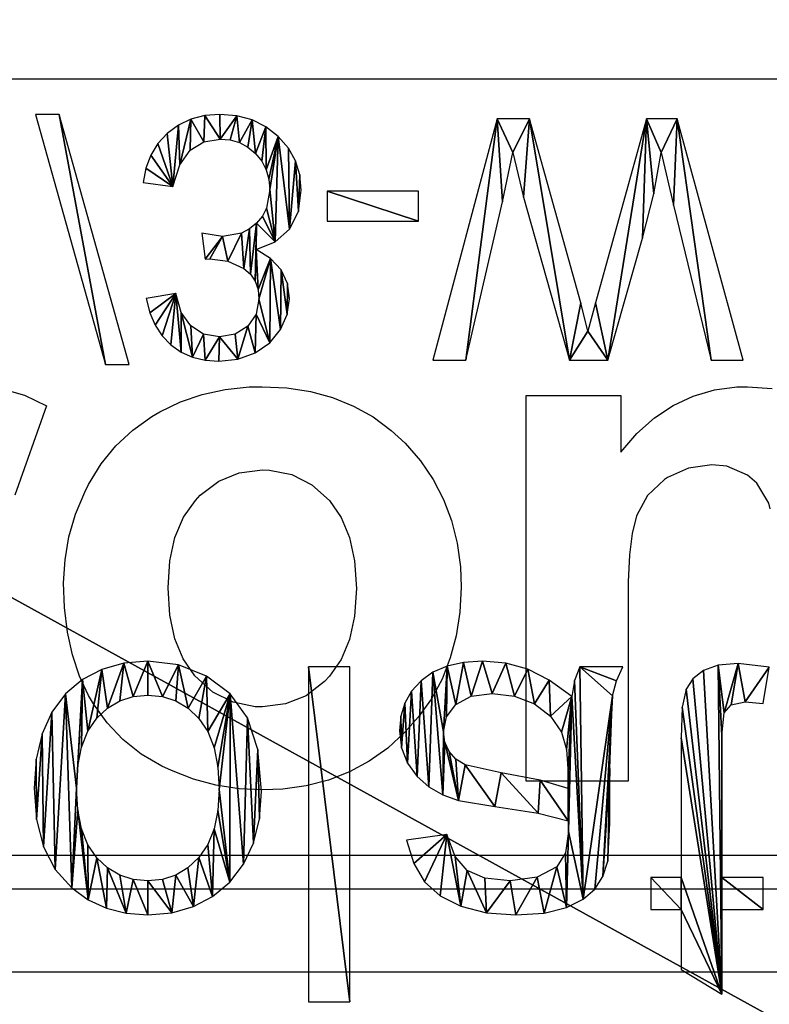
# Model space of a CAD drawing. Header units: millimetres. Extents: x 72 to 150.5, y 81.2 to 131.3.
# Tile 248 of 256: x 120.9 to 126.2, y 110.1 to 117. Entities that reach past the tile are written whole.
import ezdxf

# ---------------------------------------------------------------- set-up
doc = ezdxf.new("R2010")
doc.units = ezdxf.units.MM

# ---------------------------------------------------------------- blocks, each defined once
blk = doc.blocks.new('RS-232 Isolator')
for p, q in [((16.7018, 0.0419, 0.012), (16.7018, 2.4016, 0.012)), ((16.7018, 2.4016, 0.012), (16.9915, 2.4016, 0.012)), ((16.9915, 2.4016, 0.012), (16.9915, 0.0419, 0.012)), ((19.3272, 2.1746, 0.012), (19.6153, 2.3485, 0.012)), ((19.6153, 2.3485, 0.012), (19.6153, 1.7513, 0.012)), ((19.3272, 1.7513, 0.012), (19.3272, 2.1746, 0.012)), ((15.1473, 1.6831, 0.012), (15.2757, 1.7425, 0.012)), ((15.2757, 1.7425, 0.012), (15.4161, 1.7781, 0.012)), ((15.4161, 1.7781, 0.012), (15.5686, 1.7899, 0.012)), ((15.5686, 1.7899, 0.012), (15.7368, 1.7755, 0.012)), ((15.7368, 1.7755, 0.012), (15.8889, 1.7322, 0.012)), ((17.7755, 1.7296, 0.012), (17.9561, 1.7748, 0.012)), ((17.9561, 1.7748, 0.012), (18.1634, 1.7899, 0.012)), ((18.1634, 1.7899, 0.012), (18.3618, 1.7771, 0.012)), ((18.3618, 1.7771, 0.012), (18.5191, 1.7384, 0.012)), ((18.5191, 1.7384, 0.012), (18.6378, 1.6803, 0.012)), ((19.1147, 1.526, 0.012), (19.1147, 1.7513, 0.012)), ((19.1147, 1.7513, 0.012), (19.3272, 1.7513, 0.012)), ((19.6153, 1.7513, 0.012), (19.9066, 1.7513, 0.012)), ((19.9066, 1.7513, 0.012), (19.9066, 1.526, 0.012)), ((15.031, 1.6, 0.012), (15.1473, 1.6831, 0.012)), ((15.8889, 1.7322, 0.012), (16.0249, 1.66, 0.012)), ((17.6278, 1.6563, 0.012), (17.7755, 1.7296, 0.012)), ((18.6378, 1.6803, 0.012), (18.7203, 1.6089, 0.012)), ((14.9155, 1.4703, 0.012), (15.031, 1.6, 0.012)), ((16.0249, 1.66, 0.012), (16.1449, 1.559, 0.012)), ((17.5195, 1.5573, 0.012), (17.6278, 1.6563, 0.012)), ((18.7203, 1.6089, 0.012), (18.7751, 1.5205, 0.012)), ((15.4646, 1.5399, 0.012), (15.3698, 1.5095, 0.012)), ((15.5686, 1.5501, 0.012), (15.4646, 1.5399, 0.012)), ((15.6713, 1.5399, 0.012), (15.5686, 1.5501, 0.012)), ((15.7652, 1.5093, 0.012), (15.6713, 1.5399, 0.012)), ((16.1449, 1.559, 0.012), (16.2428, 1.4324, 0.012)), ((17.4435, 1.428, 0.012), (17.5195, 1.5573, 0.012)), ((17.9439, 1.5322, 0.012), (17.8197, 1.4785, 0.012)), ((18.1215, 1.5501, 0.012), (17.9439, 1.5322, 0.012)), ((18.3135, 1.5256, 0.012), (18.1215, 1.5501, 0.012)), ((14.833, 1.3099, 0.012), (14.9155, 1.4703, 0.012)), ((15.2843, 1.4587, 0.012), (15.208, 1.3875, 0.012)), ((15.3698, 1.5095, 0.012), (15.2843, 1.4587, 0.012)), ((15.8504, 1.4582, 0.012), (15.7652, 1.5093, 0.012)), ((15.9268, 1.3867, 0.012), (15.8504, 1.4582, 0.012)), ((17.8197, 1.4785, 0.012), (17.735, 1.3793, 0.012)), ((18.4515, 1.4519, 0.012), (18.3135, 1.5256, 0.012)), ((18.7751, 1.5205, 0.012), (18.8105, 1.4117, 0.012)), ((19.3272, 1.526, 0.012), (19.1147, 1.526, 0.012)), ((19.3272, 0.5425, 0.012), (19.3272, 1.526, 0.012)), ((19.9066, 1.526, 0.012), (19.6153, 1.526, 0.012)), ((19.6153, 1.526, 0.012), (19.6153, 0.5264, 0.012)), ((15.208, 1.3875, 0.012), (15.1454, 1.2959, 0.012)), ((16.2428, 1.4324, 0.012), (16.3127, 1.2839, 0.012)), ((17.3924, 1.2636, 0.012), (17.4435, 1.428, 0.012)), ((18.5131, 1.3533, 0.012), (18.4515, 1.4519, 0.012)), ((18.8105, 1.4117, 0.012), (18.8249, 1.1445, 0.012)), ((15.9898, 1.2954, 0.012), (15.9268, 1.3867, 0.012)), ((17.735, 1.3793, 0.012), (17.6757, 1.2249, 0.012)), ((18.5336, 1.2024, 0.012), (18.5131, 1.3533, 0.012)), ((14.7835, 1.1186, 0.012), (14.833, 1.3099, 0.012)), ((15.1454, 1.2959, 0.012), (15.1006, 1.1835, 0.012)), ((16.0348, 1.1849, 0.012), (15.9898, 1.2954, 0.012)), ((16.3127, 1.2839, 0.012), (16.3546, 1.1133, 0.012)), ((17.6757, 1.2249, 0.012), (17.3924, 1.2636, 0.012)), ((15.1006, 1.1835, 0.012), (15.0737, 1.0504, 0.012)), ((16.0618, 1.0552, 0.012), (16.0348, 1.1849, 0.012)), ((18.532, 1.1268, 0.012), (18.5336, 1.2024, 0.012)), ((14.767, 0.8966, 0.012), (14.7835, 1.1186, 0.012)), ((16.3546, 1.1133, 0.012), (16.3686, 0.9207, 0.012)), ((18.3199, 1.0728, 0.012), (18.532, 1.1268, 0.012)), ((18.8249, 1.1445, 0.012), (18.8249, 0.7581, 0.012)), ((15.0737, 1.0504, 0.012), (15.0648, 0.8966, 0.012)), ((16.0708, 0.9062, 0.012), (16.0618, 1.0552, 0.012)), ((18.0153, 1.027, 0.012), (18.3199, 1.0728, 0.012)), ((17.6477, 0.9437, 0.012), (17.7577, 0.9835, 0.012)), ((17.7577, 0.9835, 0.012), (18.0153, 1.027, 0.012)), ((16.0619, 0.7488, 0.012), (16.0708, 0.9062, 0.012)), ((16.3686, 0.9207, 0.012), (16.3439, 0.626, 0.012)), ((17.5493, 0.8885, 0.012), (17.6477, 0.9437, 0.012)), ((14.7808, 0.6928, 0.012), (14.767, 0.8966, 0.012)), ((15.0648, 0.8966, 0.012), (15.0737, 0.7427, 0.012)), ((17.4656, 0.8155, 0.012), (17.5493, 0.8885, 0.012)), ((18.3348, 0.8402, 0.012), (18.0588, 0.7903, 0.012)), ((18.532, 0.8998, 0.012), (18.3348, 0.8402, 0.012)), ((18.532, 0.7936, 0.012), (18.532, 0.8998, 0.012)), ((17.3996, 0.7219, 0.012), (17.4656, 0.8155, 0.012)), ((18.0588, 0.7903, 0.012), (17.806, 0.7324, 0.012)), ((18.5203, 0.6254, 0.012), (18.532, 0.7936, 0.012)), ((15.0737, 0.7427, 0.012), (15.1006, 0.6095, 0.012)), ((16.035, 0.6129, 0.012), (16.0619, 0.7488, 0.012)), ((17.3567, 0.6127, 0.012), (17.3996, 0.7219, 0.012)), ((17.806, 0.7324, 0.012), (17.7404, 0.6928, 0.012)), ((18.8249, 0.7581, 0.012), (18.8435, 0.2471, 0.012)), ((14.8223, 0.5143, 0.012), (14.7808, 0.6928, 0.012)), ((16.3439, 0.626, 0.012), (16.2696, 0.4016, 0.012)), ((17.6918, 0.6382, 0.012), (17.6616, 0.5728, 0.012)), ((17.7404, 0.6928, 0.012), (17.6918, 0.6382, 0.012)), ((18.4853, 0.5038, 0.012), (18.5203, 0.6254, 0.012)), ((15.1006, 0.6095, 0.012), (15.1454, 0.4968, 0.012)), ((15.9902, 0.4985, 0.012), (16.035, 0.6129, 0.012)), ((17.3425, 0.4926, 0.012), (17.3567, 0.6127, 0.012)), ((17.6616, 0.5728, 0.012), (17.6515, 0.5006, 0.012)), ((14.8915, 0.3612, 0.012), (14.8223, 0.5143, 0.012)), ((15.1454, 0.4968, 0.012), (15.208, 0.4048, 0.012)), ((15.9276, 0.4056, 0.012), (15.9902, 0.4985, 0.012)), ((17.3519, 0.3903, 0.012), (17.3425, 0.4926, 0.012)), ((17.6515, 0.5006, 0.012), (17.6734, 0.3944, 0.012)), ((18.4068, 0.3901, 0.012), (18.4853, 0.5038, 0.012)), ((19.336, 0.3266, 0.012), (19.3272, 0.5425, 0.012)), ((19.6153, 0.5264, 0.012), (19.6306, 0.367, 0.012)), ((14.9883, 0.2334, 0.012), (14.8915, 0.3612, 0.012)), ((15.208, 0.4048, 0.012), (15.2843, 0.3334, 0.012)), ((15.8514, 0.3338, 0.012), (15.9276, 0.4056, 0.012)), ((16.2696, 0.4016, 0.012), (16.1481, 0.2336, 0.012)), ((17.3803, 0.2976, 0.012), (17.3519, 0.3903, 0.012)), ((17.6734, 0.3944, 0.012), (17.7392, 0.3074, 0.012)), ((18.2938, 0.3034, 0.012), (18.4068, 0.3901, 0.012)), ((19.6306, 0.367, 0.012), (19.6805, 0.3107, 0.012)), ((15.2843, 0.3334, 0.012), (15.3698, 0.2823, 0.012)), ((15.3698, 0.2823, 0.012), (15.4646, 0.2517, 0.012)), ((15.6719, 0.2517, 0.012), (15.7662, 0.2825, 0.012)), ((15.7662, 0.2825, 0.012), (15.8514, 0.3338, 0.012)), ((17.4276, 0.2144, 0.012), (17.3803, 0.2976, 0.012)), ((17.7392, 0.3074, 0.012), (17.8473, 0.2495, 0.012)), ((18.1541, 0.2485, 0.012), (18.2938, 0.3034, 0.012)), ((19.3626, 0.2004, 0.012), (19.336, 0.3266, 0.012)), ((19.6805, 0.3107, 0.012), (19.7795, 0.2897, 0.012)), ((19.7795, 0.2897, 0.012), (19.9066, 0.301, 0.012)), ((19.9066, 0.301, 0.012), (19.9485, 0.0451, 0.012)), ((15.1076, 0.1327, 0.012), (14.9883, 0.2334, 0.012)), ((15.4646, 0.2517, 0.012), (15.5686, 0.2414, 0.012)), ((15.5686, 0.2414, 0.012), (15.6719, 0.2517, 0.012)), ((16.1481, 0.2336, 0.012), (15.9815, 0.1078, 0.012)), ((17.4938, 0.1408, 0.012), (17.4276, 0.2144, 0.012)), ((17.8473, 0.2495, 0.012), (17.996, 0.2302, 0.012)), ((17.996, 0.2302, 0.012), (18.1541, 0.2485, 0.012)), ((18.5561, 0.2527, 0.012), (18.3982, 0.136, 0.012)), ((18.5771, 0.1396, 0.012), (18.5561, 0.2527, 0.012)), ((18.8435, 0.2471, 0.012), (18.871, 0.1423, 0.012)), ((17.5776, 0.0806, 0.012), (17.4938, 0.1408, 0.012)), ((18.6141, 0.0419, 0.012), (18.5771, 0.1396, 0.012)), ((18.871, 0.1423, 0.012), (18.9167, 0.0419, 0.012)), ((19.4109, 0.127, 0.012), (19.3626, 0.2004, 0.012)), ((15.2441, 0.0608, 0.012), (15.1076, 0.1327, 0.012)), ((15.9815, 0.1078, 0.012), (15.7837, 0.0294, 0.012)), ((17.6777, 0.0376, 0.012), (17.5776, 0.0806, 0.012)), ((18.3982, 0.136, 0.012), (18.2463, 0.0596, 0.012)), ((19.4849, 0.0692, 0.012), (19.4109, 0.127, 0.012)), ((15.3977, 0.0176, 0.012), (15.2441, 0.0608, 0.012)), ((15.5686, 0.0032, 0.012), (15.3977, 0.0176, 0.012)), ((15.7837, 0.0294, 0.012), (15.5686, 0.0032, 0.012)), ((16.9915, 0.0419, 0.012), (16.7018, 0.0419, 0.012)), ((17.7941, 0.0118, 0.012), (17.6777, 0.0376, 0.012)), ((17.9268, 0.0032, 0.012), (17.7941, 0.0118, 0.012)), ((18.092, 0.0173, 0.012), (17.9268, 0.0032, 0.012)), ((18.2463, 0.0596, 0.012), (18.092, 0.0173, 0.012)), ((18.9167, 0.0419, 0.012), (18.6141, 0.0419, 0.012)), ((19.5895, 0.0318, 0.012), (19.4849, 0.0692, 0.012)), ((19.7296, 0.0193, 0.012), (19.5895, 0.0318, 0.012)), ((19.9485, 0.0451, 0.012), (19.7296, 0.0193, 0.012))]:
    blk.add_line(p, q)
mesh = blk.add_polyface()
corners = [(16.9915, 2.4016, 0.012), (16.7018, 0.0419, 0.012), (16.7018, 2.4016, 0.012), (16.9915, 0.0419, 0.012)]
mesh.append_faces([[corners[k] for k in face] for face in [(0, 1, 2), (1, 0, 3)]], dxfattribs={"vtx0": -1})
mesh = blk.add_polyface()
corners = [(19.9066, 1.7513, 0.012), (19.6153, 1.526, 0.012), (19.6153, 1.7513, 0.012), (19.9066, 1.526, 0.012), (19.6153, 2.3485, 0.012), (19.3272, 1.7513, 0.012), (19.3272, 2.1746, 0.012), (19.3272, 1.526, 0.012), (19.3272, 0.5425, 0.012), (19.336, 0.3266, 0.012), (19.3626, 0.2004, 0.012), (19.4109, 0.127, 0.012), (19.4849, 0.0692, 0.012), (19.5895, 0.0318, 0.012), (19.6153, 0.5264, 0.012), (19.6306, 0.367, 0.012), (19.7296, 0.0193, 0.012), (19.6805, 0.3107, 0.012), (19.7795, 0.2897, 0.012), (19.9485, 0.0451, 0.012), (19.9066, 0.301, 0.012), (19.1147, 1.526, 0.012), (19.1147, 1.7513, 0.012)]
mesh.append_faces([[corners[k] for k in face] for face in [(1, 0, 3), (4, 5, 6), (19, 18, 20), (5, 21, 22)]], dxfattribs={"vtx0": -1})
mesh.append_faces([[corners[k] for k in face] for face in [(0, 1, 2), (7, 4, 8), (8, 4, 9), (9, 4, 10), (10, 4, 11), (11, 4, 12), (12, 4, 13), (13, 15, 16), (14, 2, 1), (16, 18, 19), (21, 5, 7)]], dxfattribs={"vtx0": -1, "vtx1": -1})
mesh.append_faces([[corners[k] for k in face] for face in [(5, 4, 7), (13, 4, 14)]], dxfattribs={"vtx0": -1, "vtx1": -1, "vtx2": -1})
mesh.append_faces([[corners[k] for k in face] for face in [(13, 14, 15), (14, 4, 2), (16, 15, 17), (16, 17, 18)]], dxfattribs={"vtx0": -1, "vtx2": -1})
mesh = blk.add_polyface()
corners = [(15.031, 1.6, 0.012), (15.0737, 1.0504, 0.012), (15.0648, 0.8966, 0.012), (15.1473, 1.6831, 0.012), (15.1006, 1.1835, 0.012), (15.1454, 1.2959, 0.012), (15.208, 1.3875, 0.012), (15.2757, 1.7425, 0.012), (15.2843, 1.4587, 0.012), (15.4161, 1.7781, 0.012), (15.3698, 1.5095, 0.012), (15.4646, 1.5399, 0.012), (15.5686, 1.7899, 0.012), (15.5686, 1.5501, 0.012), (15.7368, 1.7755, 0.012), (15.6713, 1.5399, 0.012), (15.7652, 1.5093, 0.012), (15.8889, 1.7322, 0.012), (15.8504, 1.4582, 0.012), (15.9268, 1.3867, 0.012), (16.0249, 1.66, 0.012), (15.9898, 1.2954, 0.012), (16.0348, 1.1849, 0.012), (16.1449, 1.559, 0.012), (16.0618, 1.0552, 0.012), (16.0708, 0.9062, 0.012), (14.7835, 1.1186, 0.012), (14.7808, 0.6928, 0.012), (14.767, 0.8966, 0.012), (14.8223, 0.5143, 0.012), (14.833, 1.3099, 0.012), (14.8915, 0.3612, 0.012), (14.9155, 1.4703, 0.012), (14.9883, 0.2334, 0.012), (15.1076, 0.1327, 0.012), (15.0737, 0.7427, 0.012), (15.1006, 0.6095, 0.012), (15.1454, 0.4968, 0.012), (15.2441, 0.0608, 0.012), (15.208, 0.4048, 0.012), (15.2843, 0.3334, 0.012), (15.3977, 0.0176, 0.012), (15.3698, 0.2823, 0.012), (15.4646, 0.2517, 0.012), (15.5686, 0.0032, 0.012), (15.5686, 0.2414, 0.012), (15.6719, 0.2517, 0.012), (15.7837, 0.0294, 0.012), (15.7662, 0.2825, 0.012), (15.8514, 0.3338, 0.012), (15.9815, 0.1078, 0.012), (15.9276, 0.4056, 0.012), (15.9902, 0.4985, 0.012), (16.1481, 0.2336, 0.012), (16.035, 0.6129, 0.012), (16.0619, 0.7488, 0.012), (16.2428, 1.4324, 0.012), (16.2696, 0.4016, 0.012), (16.3127, 1.2839, 0.012), (16.3439, 0.626, 0.012), (16.3546, 1.1133, 0.012), (16.3686, 0.9207, 0.012)]
mesh.append_faces([[corners[k] for k in face] for face in [(26, 27, 28), (59, 60, 61)]], dxfattribs={"vtx0": -1})
mesh.append_faces([[corners[k] for k in face] for face in [(1, 3, 4), (4, 3, 5), (5, 3, 6), (6, 7, 8), (8, 9, 10), (10, 9, 11), (11, 12, 13), (13, 14, 15), (15, 14, 16), (16, 17, 18), (18, 17, 19), (19, 20, 21), (21, 20, 22), (22, 23, 24), (24, 23, 25), (27, 26, 29), (29, 30, 31), (31, 32, 33), (33, 2, 34), (34, 37, 38), (38, 40, 41), (41, 43, 44), (44, 46, 47), (47, 49, 50), (50, 52, 53), (53, 56, 57), (57, 58, 59)]], dxfattribs={"vtx0": -1, "vtx1": -1})
mesh.append_faces([[corners[k] for k in face] for face in [(33, 0, 2), (53, 25, 23)]], dxfattribs={"vtx0": -1, "vtx1": -1, "vtx2": -1})
mesh.append_faces([[corners[k] for k in face] for face in [(0, 1, 2), (1, 0, 3), (6, 3, 7), (8, 7, 9), (11, 9, 12), (13, 12, 14), (16, 14, 17), (19, 17, 20), (22, 20, 23), (29, 26, 30), (31, 30, 32), (33, 32, 0), (34, 2, 35), (34, 35, 36), (34, 36, 37), (38, 37, 39), (38, 39, 40), (41, 40, 42), (41, 42, 43), (44, 43, 45), (44, 45, 46), (47, 46, 48), (47, 48, 49), (50, 49, 51), (50, 51, 52), (53, 52, 54), (53, 54, 55), (53, 55, 25), (53, 23, 56), (57, 56, 58), (59, 58, 60)]], dxfattribs={"vtx0": -1, "vtx2": -1})
mesh = blk.add_polyface()
corners = [(17.6477, 0.9437, 0.012), (17.6616, 0.5728, 0.012), (17.6515, 0.5006, 0.012), (17.7577, 0.9835, 0.012), (17.6918, 0.6382, 0.012), (17.7404, 0.6928, 0.012), (17.806, 0.7324, 0.012), (18.0153, 1.027, 0.012), (18.0588, 0.7903, 0.012), (18.3199, 1.0728, 0.012), (18.3348, 0.8402, 0.012), (18.532, 1.1268, 0.012), (18.532, 0.8998, 0.012), (18.5336, 1.2024, 0.012), (18.532, 0.7936, 0.012), (17.4435, 1.428, 0.012), (17.6757, 1.2249, 0.012), (17.3924, 1.2636, 0.012), (17.5195, 1.5573, 0.012), (17.6278, 1.6563, 0.012), (17.7755, 1.7296, 0.012), (17.735, 1.3793, 0.012), (17.8197, 1.4785, 0.012), (17.9561, 1.7748, 0.012), (17.9439, 1.5322, 0.012), (18.1215, 1.5501, 0.012), (18.1634, 1.7899, 0.012), (18.3135, 1.5256, 0.012), (18.3618, 1.7771, 0.012), (18.4515, 1.4519, 0.012), (18.5191, 1.7384, 0.012), (18.5131, 1.3533, 0.012), (18.6378, 1.6803, 0.012), (18.5561, 0.2527, 0.012), (18.5771, 0.1396, 0.012), (18.6141, 0.0419, 0.012), (18.8435, 0.2471, 0.012), (18.871, 0.1423, 0.012), (18.9167, 0.0419, 0.012), (18.7203, 1.6089, 0.012), (18.7751, 1.5205, 0.012), (18.8249, 0.7581, 0.012), (18.8105, 1.4117, 0.012), (18.8249, 1.1445, 0.012), (17.3567, 0.6127, 0.012), (17.3519, 0.3903, 0.012), (17.3425, 0.4926, 0.012), (17.3803, 0.2976, 0.012), (17.3996, 0.7219, 0.012), (17.4276, 0.2144, 0.012), (17.4656, 0.8155, 0.012), (17.4938, 0.1408, 0.012), (17.5493, 0.8885, 0.012), (17.5776, 0.0806, 0.012), (17.6777, 0.0376, 0.012), (17.6734, 0.3944, 0.012), (17.7392, 0.3074, 0.012), (17.7941, 0.0118, 0.012), (17.8473, 0.2495, 0.012), (17.9268, 0.0032, 0.012), (17.996, 0.2302, 0.012), (18.092, 0.0173, 0.012), (18.1541, 0.2485, 0.012), (18.2463, 0.0596, 0.012), (18.2938, 0.3034, 0.012), (18.3982, 0.136, 0.012), (18.4068, 0.3901, 0.012), (18.4853, 0.5038, 0.012), (18.5203, 0.6254, 0.012)]
mesh.append_faces([[corners[k] for k in face] for face in [(15, 16, 17), (35, 37, 38), (41, 42, 43), (44, 45, 46)]], dxfattribs={"vtx0": -1})
mesh.append_faces([[corners[k] for k in face] for face in [(1, 3, 4), (4, 3, 5), (5, 3, 6), (6, 7, 8), (8, 9, 10), (10, 11, 12), (12, 13, 14), (16, 20, 21), (21, 20, 22), (22, 23, 24), (24, 23, 25), (25, 26, 27), (27, 28, 29), (29, 30, 31), (31, 30, 13), (33, 32, 34), (34, 32, 35), (36, 40, 41), (45, 44, 47), (47, 48, 49), (49, 50, 51), (51, 52, 53), (53, 2, 54), (54, 56, 57), (57, 58, 59), (59, 60, 61), (61, 62, 63), (63, 64, 65), (65, 66, 33)]], dxfattribs={"vtx0": -1, "vtx1": -1})
mesh.append_faces([[corners[k] for k in face] for face in [(13, 32, 33), (35, 32, 36), (53, 0, 2), (33, 14, 13)]], dxfattribs={"vtx0": -1, "vtx1": -1, "vtx2": -1})
mesh.append_faces([[corners[k] for k in face] for face in [(0, 1, 2), (1, 0, 3), (6, 3, 7), (8, 7, 9), (10, 9, 11), (12, 11, 13), (16, 15, 18), (16, 18, 19), (16, 19, 20), (22, 20, 23), (25, 23, 26), (27, 26, 28), (29, 28, 30), (13, 30, 32), (35, 36, 37), (36, 32, 39), (36, 39, 40), (41, 40, 42), (47, 44, 48), (49, 48, 50), (51, 50, 52), (53, 52, 0), (54, 2, 55), (54, 55, 56), (57, 56, 58), (59, 58, 60), (61, 60, 62), (63, 62, 64), (65, 64, 66), (33, 66, 67), (33, 67, 68), (33, 68, 14)]], dxfattribs={"vtx0": -1, "vtx2": -1})
blk = doc.blocks.new('_Port-Powered_3-')
for p, q in [((21.2523, 0.6535, 0.012), (21.9364, 3.0938, 0.012)), ((22.1682, 3.0938, 0.012), (21.4857, 0.6535, 0.012)), ((21.9364, 3.0938, 0.012), (22.1682, 3.0938, 0.012)), ((22.677, 2.9731, 0.012), (22.7883, 3.0231, 0.012)), ((22.7883, 3.0231, 0.012), (22.9112, 3.0532, 0.012)), ((22.9112, 3.0532, 0.012), (23.0455, 3.0632, 0.012)), ((23.0455, 3.0632, 0.012), (23.231, 3.0425, 0.012)), ((23.231, 3.0425, 0.012), (23.4012, 2.9803, 0.012)), ((25.7658, 0.6938, 0.012), (25.1396, 3.0535, 0.012)), ((25.1396, 3.0535, 0.012), (25.46, 3.0535, 0.012)), ((26.474, 3.0535, 0.012), (26.8507, 3.0535, 0.012)), ((26.8507, 3.0535, 0.012), (27.1887, 1.8592, 0.012)), ((28.1738, 3.0535, 0.012), (27.5268, 0.6938, 0.012)), ((27.86, 3.0535, 0.012), (28.1738, 3.0535, 0.012)), ((22.4913, 2.8147, 0.012), (22.5771, 2.903, 0.012)), ((22.5771, 2.903, 0.012), (22.677, 2.9731, 0.012)), ((23.4012, 2.9803, 0.012), (23.5447, 2.8823, 0.012)), ((22.4225, 2.7101, 0.012), (22.4913, 2.8147, 0.012)), ((22.897, 2.7984, 0.012), (22.7702, 2.7187, 0.012)), ((23.0519, 2.8249, 0.012), (22.897, 2.7984, 0.012)), ((23.2068, 2.7988, 0.012), (23.0519, 2.8249, 0.012)), ((23.3304, 2.7203, 0.012), (23.2068, 2.7988, 0.012)), ((23.5447, 2.8823, 0.012), (23.6499, 2.7541, 0.012)), ((22.3706, 2.589, 0.012), (22.4225, 2.7101, 0.012)), ((22.7702, 2.7187, 0.012), (22.6777, 2.5859, 0.012)), ((23.4113, 2.602, 0.012), (23.3304, 2.7203, 0.012)), ((23.6499, 2.7541, 0.012), (23.7145, 2.6064, 0.012)), ((26.6543, 2.7686, 0.012), (26.5851, 2.4918, 0.012)), ((26.7284, 2.4918, 0.012), (26.6543, 2.7686, 0.012)), ((23.4382, 2.4563, 0.012), (23.4113, 2.602, 0.012)), ((23.7145, 2.6064, 0.012), (23.736, 2.4499, 0.012)), ((22.3356, 2.4515, 0.012), (22.3706, 2.589, 0.012)), ((22.6777, 2.5859, 0.012), (22.6254, 2.4, 0.012)), ((22.6254, 2.4, 0.012), (22.3356, 2.4515, 0.012)), ((23.429, 2.3623, 0.012), (23.4382, 2.4563, 0.012)), ((23.736, 2.4499, 0.012), (23.7155, 2.3038, 0.012)), ((26.5851, 2.4918, 0.012), (26.0845, 0.6938, 0.012)), ((27.2258, 0.6938, 0.012), (26.7284, 2.4918, 0.012)), ((23.4012, 2.2813, 0.012), (23.429, 2.3623, 0.012)), ((23.2901, 2.1586, 0.012), (23.3549, 2.2134, 0.012)), ((23.3549, 2.2134, 0.012), (23.4012, 2.2813, 0.012)), ((23.7155, 2.3038, 0.012), (23.6539, 2.1714, 0.012)), ((23.1328, 2.0861, 0.012), (23.2901, 2.1586, 0.012)), ((23.6539, 2.1714, 0.012), (23.5521, 2.0588, 0.012)), ((22.8781, 1.8109, 0.012), (22.9103, 2.0652, 0.012)), ((22.9103, 2.0652, 0.012), (22.9569, 2.062, 0.012)), ((22.9569, 2.062, 0.012), (23.1328, 2.0861, 0.012)), ((23.5521, 2.0588, 0.012), (23.4109, 1.9718, 0.012)), ((23.4109, 1.9718, 0.012), (23.5968, 1.8976, 0.012)), ((23.0825, 1.8431, 0.012), (22.8781, 1.8109, 0.012)), ((23.266, 1.8107, 0.012), (23.0825, 1.8431, 0.012)), ((23.5968, 1.8976, 0.012), (23.736, 1.7714, 0.012)), ((27.1887, 1.8592, 0.012), (27.2982, 1.4282, 0.012)), ((23.3445, 1.7702, 0.012), (23.266, 1.8107, 0.012)), ((23.4141, 1.7135, 0.012), (23.3445, 1.7702, 0.012)), ((23.736, 1.7714, 0.012), (23.8229, 1.6002, 0.012)), ((23.4711, 1.6443, 0.012), (23.4141, 1.7135, 0.012)), ((23.5119, 1.5664, 0.012), (23.4711, 1.6443, 0.012)), ((24.1062, 1.402, 0.012), (24.1062, 1.6934, 0.012)), ((24.1062, 1.6934, 0.012), (24.9964, 1.6934, 0.012)), ((24.9964, 1.6934, 0.012), (24.9964, 1.402, 0.012)), ((23.5445, 1.3843, 0.012), (23.5119, 1.5664, 0.012)), ((23.8229, 1.6002, 0.012), (23.8519, 1.3907, 0.012)), ((22.3066, 1.3167, 0.012), (22.5964, 1.3553, 0.012)), ((22.5964, 1.3553, 0.012), (22.6638, 1.1435, 0.012)), ((23.5357, 1.2839, 0.012), (23.5445, 1.3843, 0.012)), ((23.8519, 1.3907, 0.012), (23.8378, 1.2421, 0.012)), ((24.9964, 1.402, 0.012), (24.1062, 1.402, 0.012)), ((27.2982, 1.4282, 0.012), (27.3722, 1.0237, 0.012)), ((22.3321, 1.1763, 0.012), (22.3066, 1.3167, 0.012)), ((23.5093, 1.192, 0.012), (23.5357, 1.2839, 0.012)), ((22.3797, 1.0495, 0.012), (22.3321, 1.1763, 0.012)), ((23.4652, 1.1085, 0.012), (23.5093, 1.192, 0.012)), ((23.8378, 1.2421, 0.012), (23.7956, 1.1052, 0.012)), ((22.6638, 1.1435, 0.012), (22.7662, 1.0004, 0.012)), ((23.4036, 1.0334, 0.012), (23.4652, 1.1085, 0.012)), ((23.7956, 1.1052, 0.012), (23.7252, 0.9801, 0.012)), ((22.4492, 0.9364, 0.012), (22.3797, 1.0495, 0.012)), ((22.7662, 1.0004, 0.012), (22.8992, 0.9189, 0.012)), ((23.2469, 0.9272, 0.012), (23.3292, 0.9714, 0.012)), ((23.3292, 0.9714, 0.012), (23.4036, 1.0334, 0.012)), ((23.7252, 0.9801, 0.012), (23.6266, 0.8668, 0.012)), ((22.5408, 0.837, 0.012), (22.4492, 0.9364, 0.012)), ((22.8992, 0.9189, 0.012), (23.0584, 0.8918, 0.012)), ((23.0584, 0.8918, 0.012), (23.1566, 0.9006, 0.012)), ((23.1566, 0.9006, 0.012), (23.2469, 0.9272, 0.012)), ((23.6266, 0.8668, 0.012), (23.5064, 0.7728, 0.012)), ((22.6501, 0.756, 0.012), (22.5408, 0.837, 0.012)), ((23.5064, 0.7728, 0.012), (23.3714, 0.7056, 0.012)), ((22.7724, 0.6982, 0.012), (22.6501, 0.756, 0.012)), ((22.908, 0.6635, 0.012), (22.7724, 0.6982, 0.012)), ((23.3714, 0.7056, 0.012), (23.2215, 0.6653, 0.012)), ((26.0845, 0.6938, 0.012), (25.7658, 0.6938, 0.012)), ((27.5268, 0.6938, 0.012), (27.2258, 0.6938, 0.012)), ((21.4857, 0.6535, 0.012), (21.2523, 0.6535, 0.012)), ((23.0567, 0.6519, 0.012), (22.908, 0.6635, 0.012)), ((23.2215, 0.6653, 0.012), (23.0567, 0.6519, 0.012))]:
    blk.add_line(p, q)
for points in [[(25.46, 3.0535, 0.012), (25.8189, 1.5066, 0.012), (25.9187, 1.0237, 0.012)], [(25.9187, 1.0237, 0.012), (26.0249, 1.46, 0.012), (26.474, 3.0535, 0.012)], [(27.3722, 1.0237, 0.012), (27.4897, 1.5372, 0.012), (27.86, 3.0535, 0.012)]]:
    blk.add_polyline3d(points)
mesh = blk.add_polyface()
corners = [(21.9364, 3.0938, 0.012), (21.4857, 0.6535, 0.012), (21.2523, 0.6535, 0.012), (22.1682, 3.0938, 0.012)]
mesh.append_faces([[corners[k] for k in face] for face in [(0, 1, 2), (1, 0, 3)]], dxfattribs={"vtx0": -1})
mesh = blk.add_polyface()
corners = [(22.3706, 2.589, 0.012), (22.6254, 2.4, 0.012), (22.3356, 2.4515, 0.012), (22.4225, 2.7101, 0.012), (22.4913, 2.8147, 0.012), (22.5771, 2.903, 0.012), (22.677, 2.9731, 0.012), (22.6777, 2.5859, 0.012), (22.7883, 3.0231, 0.012), (22.7702, 2.7187, 0.012), (22.897, 2.7984, 0.012), (22.9112, 3.0532, 0.012), (23.0519, 2.8249, 0.012), (23.0455, 3.0632, 0.012), (23.231, 3.0425, 0.012), (23.2068, 2.7988, 0.012), (23.3304, 2.7203, 0.012), (23.4012, 2.9803, 0.012), (23.4113, 2.602, 0.012), (23.5447, 2.8823, 0.012), (23.4382, 2.4563, 0.012), (23.429, 2.3623, 0.012), (23.4109, 1.9718, 0.012), (23.4012, 2.2813, 0.012), (23.5521, 2.0588, 0.012), (23.6499, 2.7541, 0.012), (23.6539, 2.1714, 0.012), (23.7145, 2.6064, 0.012), (23.7155, 2.3038, 0.012), (23.736, 2.4499, 0.012), (22.9103, 2.0652, 0.012), (23.0825, 1.8431, 0.012), (22.8781, 1.8109, 0.012), (22.9569, 2.062, 0.012), (23.1328, 2.0861, 0.012), (23.266, 1.8107, 0.012), (23.2901, 2.1586, 0.012), (23.3445, 1.7702, 0.012), (23.3549, 2.2134, 0.012), (23.4141, 1.7135, 0.012), (23.5968, 1.8976, 0.012), (23.4711, 1.6443, 0.012), (23.5119, 1.5664, 0.012), (23.5445, 1.3843, 0.012), (22.5964, 1.3553, 0.012), (22.3321, 1.1763, 0.012), (22.3066, 1.3167, 0.012), (22.3797, 1.0495, 0.012), (22.4492, 0.9364, 0.012), (22.5408, 0.837, 0.012), (22.6501, 0.756, 0.012), (22.6638, 1.1435, 0.012), (22.7724, 0.6982, 0.012), (22.7662, 1.0004, 0.012), (22.8992, 0.9189, 0.012), (22.908, 0.6635, 0.012), (23.0584, 0.8918, 0.012), (23.0567, 0.6519, 0.012), (23.2215, 0.6653, 0.012), (23.1566, 0.9006, 0.012), (23.2469, 0.9272, 0.012), (23.3714, 0.7056, 0.012), (23.3292, 0.9714, 0.012), (23.4036, 1.0334, 0.012), (23.5064, 0.7728, 0.012), (23.4652, 1.1085, 0.012), (23.5093, 1.192, 0.012), (23.6266, 0.8668, 0.012), (23.5357, 1.2839, 0.012), (23.736, 1.7714, 0.012), (23.7252, 0.9801, 0.012), (23.7956, 1.1052, 0.012), (23.8229, 1.6002, 0.012), (23.8378, 1.2421, 0.012), (23.8519, 1.3907, 0.012)]
mesh.append_faces([[corners[k] for k in face] for face in [(0, 1, 2), (28, 27, 29), (30, 31, 32), (44, 45, 46), (73, 72, 74)]], dxfattribs={"vtx0": -1})
mesh.append_faces([[corners[k] for k in face] for face in [(1, 6, 7), (7, 8, 9), (9, 8, 10), (10, 11, 12), (12, 14, 15), (15, 14, 16), (16, 17, 18), (18, 19, 20), (21, 22, 23), (22, 21, 24), (24, 25, 26), (26, 27, 28), (31, 34, 35), (35, 36, 37), (37, 38, 39), (39, 40, 41), (41, 40, 42), (42, 40, 43), (45, 44, 47), (47, 44, 48), (48, 44, 49), (49, 44, 50), (50, 51, 52), (52, 54, 55), (55, 56, 57), (57, 56, 58), (58, 60, 61), (61, 63, 64), (64, 66, 67), (67, 69, 70), (70, 69, 71), (71, 72, 73)]], dxfattribs={"vtx0": -1, "vtx1": -1})
mesh.append_faces([[corners[k] for k in face] for face in [(24, 20, 19), (39, 23, 22), (67, 43, 40)]], dxfattribs={"vtx0": -1, "vtx1": -1, "vtx2": -1})
mesh.append_faces([[corners[k] for k in face] for face in [(1, 0, 3), (1, 3, 4), (1, 4, 5), (1, 5, 6), (7, 6, 8), (10, 8, 11), (12, 11, 13), (12, 13, 14), (16, 14, 17), (18, 17, 19), (24, 21, 20), (24, 19, 25), (26, 25, 27), (31, 30, 33), (31, 33, 34), (35, 34, 36), (37, 36, 38), (39, 38, 23), (39, 22, 40), (50, 44, 51), (52, 51, 53), (52, 53, 54), (55, 54, 56), (58, 56, 59), (58, 59, 60), (61, 60, 62), (61, 62, 63), (64, 63, 65), (64, 65, 66), (67, 66, 68), (67, 68, 43), (67, 40, 69), (71, 69, 72)]], dxfattribs={"vtx0": -1, "vtx2": -1})
mesh = blk.add_polyface()
corners = [(25.46, 3.0535, 0.012), (25.7658, 0.6938, 0.012), (25.1396, 3.0535, 0.012), (25.8189, 1.5066, 0.012), (25.9187, 1.0237, 0.012), (26.0845, 0.6938, 0.012), (26.0249, 1.46, 0.012), (26.474, 3.0535, 0.012), (26.5851, 2.4918, 0.012), (26.6543, 2.7686, 0.012), (26.8507, 3.0535, 0.012), (26.7284, 2.4918, 0.012), (27.2258, 0.6938, 0.012), (27.1887, 1.8592, 0.012), (27.2982, 1.4282, 0.012), (27.3722, 1.0237, 0.012), (27.5268, 0.6938, 0.012), (27.4897, 1.5372, 0.012), (27.86, 3.0535, 0.012), (28.1738, 3.0535, 0.012)]
mesh.append_faces([[corners[k] for k in face] for face in [(0, 1, 2), (16, 18, 19)]], dxfattribs={"vtx0": -1})
mesh.append_faces([[corners[k] for k in face] for face in [(1, 4, 5), (5, 7, 8), (8, 7, 9), (9, 10, 11), (11, 10, 12), (12, 15, 16)]], dxfattribs={"vtx0": -1, "vtx1": -1})
mesh.append_faces([[corners[k] for k in face] for face in [(1, 0, 3), (1, 3, 4), (5, 4, 6), (5, 6, 7), (9, 7, 10), (12, 10, 13), (12, 13, 14), (12, 14, 15), (16, 15, 17), (16, 17, 18)]], dxfattribs={"vtx0": -1, "vtx2": -1})
mesh = blk.add_polyface()
corners = [(24.9964, 1.6934, 0.012), (24.1062, 1.402, 0.012), (24.1062, 1.6934, 0.012), (24.9964, 1.402, 0.012)]
mesh.append_faces([[corners[k] for k in face] for face in [(0, 1, 2), (1, 0, 3)]], dxfattribs={"vtx0": -1})
blk = doc.blocks.new('Group#7')
at = {"color": 250, "extrusion": (0, 0, -1), "xscale": 0.7210286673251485, "yscale": 0.7210286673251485, "rotation": 180.0000000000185}
blk.add_blockref('_Port-Powered_3-', (-6.1065, 11.893), dxfattribs=at)
at = {"color": 250, "extrusion": (0, 0, -1), "rotation": 180.0000008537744}
blk.add_blockref('RS-232 Isolator', (-6.6545, 7.5744), dxfattribs=at)
at = {"color": 250}
mesh = blk.add_polyface(dxfattribs=at)
corners = [(0.8, 0, 16.5), (1.8, 1, 16.5), (0.8, 19.75, 16.5), (35, 0, 16.5), (34, 1, 16.5), (34, 18.75, 16.5), (1.8, 18.75, 16.5), (35, 19.75, 16.5)]
mesh.append_faces([[corners[k] for k in face] for face in [(0, 1, 2), (1, 3, 4), (4, 3, 5), (2, 6, 7), (6, 2, 1), (7, 5, 3)]], dxfattribs={"vtx0": -1, "vtx1": -1, "color": 250})
mesh.append_faces([[corners[k] for k in face] for face in [(1, 0, 3), (7, 6, 5)]], dxfattribs={"vtx0": -1, "vtx2": -1, "color": 250})
mesh = blk.add_polyface(dxfattribs=at)
corners = [(0.8, 19.75), (1.8, 18.75), (0.8, 0), (35, 19.75), (34, 18.75), (34, 1), (1.8, 1), (35, 0)]
mesh.append_faces([[corners[k] for k in face] for face in [(0, 1, 2), (1, 3, 4), (4, 3, 5), (2, 6, 7), (6, 2, 1), (7, 5, 3)]], dxfattribs={"vtx0": -1, "vtx1": -1, "color": 250})
mesh.append_faces([[corners[k] for k in face] for face in [(1, 0, 3), (7, 6, 5)]], dxfattribs={"vtx0": -1, "vtx2": -1, "color": 250})
at = {"color": 7}
mesh = blk.add_polyface(dxfattribs=at)
corners = [(34, 1, 16.5), (1.8, 18.75, 16.5), (1.8, 1, 16.5), (34, 18.75, 16.5)]
mesh.append_faces([[corners[k] for k in face] for face in [(0, 1, 2), (1, 0, 3)]], dxfattribs={"vtx0": -1, "color": 7})
mesh = blk.add_polyface(dxfattribs=at)
corners = [(34, 1), (1.8, 18.75), (1.8, 1), (34, 18.75)]
mesh.append_faces([[corners[k] for k in face] for face in [(0, 1, 2), (1, 0, 3)]], dxfattribs={"vtx0": -1, "color": 7})
blk = doc.blocks.new('Group#17')
at = {"color": 164}
for p, q in [((34.4096, 15.2259), (34.4096, 0)), ((40.6993, 11.6571), (40.6993, 0))]:
    blk.add_line(p, q, dxfattribs=at)
at = {"color": 1}
for p, q in [((34.9922, 0.4346), (34.9922, 14.7173)), ((35.2306, 14.7173), (35.2306, 0.8147))]:
    blk.add_line(p, q, dxfattribs=at)
for p, q in [((38.516, 10.1426), (38.4709, 9.9862)), ((38.3951, 9.8315), (37.768, 10.054)), ((38.4709, 9.9862), (38.3951, 9.8315)), ((36.4928, 9.5973), (36.6411, 9.6472)), ((36.6411, 9.6472), (36.8023, 9.6827)), ((36.8023, 9.6827), (36.9748, 9.7037)), ((36.9748, 9.7037), (37.1489, 9.7101)), ((37.1489, 9.7101), (37.3117, 9.7004)), ((37.3117, 9.7004), (37.473, 9.673)), ((37.473, 9.673), (37.6326, 9.6263)), ((36.3557, 9.5344), (36.4928, 9.5973)), ((37.6326, 9.6263), (37.7889, 9.5602)), ((36.2961, 9.4989), (36.3557, 9.5344)), ((37.7889, 9.5602), (37.8422, 9.5344)), ((37.8422, 9.5344), (37.9872, 9.4457)), ((36.1623, 9.4038), (36.2961, 9.4989)), ((37.9872, 9.4457), (38.1146, 9.3425)), ((36.0446, 9.2926), (36.1623, 9.4038)), ((38.1146, 9.3425), (38.2259, 9.2232)), ((35.943, 9.1636), (36.0446, 9.2926)), ((35.8575, 9.0169), (35.943, 9.1636)), ((38.2259, 9.2232), (38.321, 9.0894)), ((38.321, 9.0894), (38.3548, 9.033)), ((38.3548, 9.033), (38.4242, 8.8863)), ((35.7673, 8.7944), (35.8269, 8.9508)), ((35.8269, 8.9508), (35.8575, 9.0169)), ((36.7555, 8.9266), (36.9216, 8.9621)), ((36.9216, 8.9621), (37.1145, 8.9736)), ((37.1145, 8.9736), (37.3053, 8.9604)), ((37.3053, 8.9604), (37.4697, 8.925)), ((36.6137, 8.8685), (36.7555, 8.9266)), ((37.4697, 8.925), (37.6116, 8.8653)), ((38.4242, 8.8863), (38.4757, 8.7331)), ((36.4935, 8.7841), (36.6137, 8.8685)), ((37.6116, 8.8653), (37.7293, 8.7815)), ((35.7237, 8.6364), (35.7673, 8.7944)), ((36.3799, 8.6573), (36.4935, 8.7841)), ((37.7293, 8.7815), (37.7664, 8.7476)), ((37.7664, 8.7476), (37.8647, 8.617)), ((38.4757, 8.7331), (38.5112, 8.5719)), ((35.6979, 8.4736), (35.7237, 8.6364)), ((36.309, 8.5155), (36.3799, 8.6573)), ((37.8647, 8.617), (37.9244, 8.4719)), ((38.5112, 8.5719), (38.5289, 8.4026)), ((35.6899, 8.3059), (35.6979, 8.4736)), ((36.2767, 8.3591), (36.309, 8.5155)), ((37.9244, 8.4719), (37.9453, 8.3091)), ((38.5289, 8.4026), (38.5306, 8.3107)), ((36.2751, 8.3091), (36.2767, 8.3591)), ((35.6947, 8.1656), (35.6899, 8.3059)), ((36.2961, 8.1463), (36.2751, 8.3091)), ((37.9437, 8.2591), (37.9115, 8.1011)), ((37.9453, 8.3091), (37.9437, 8.2591)), ((38.5306, 8.3107), (38.5225, 8.1366)), ((35.7189, 7.9996), (35.6947, 8.1656)), ((36.3541, 8.0012), (36.2961, 8.1463)), ((38.5225, 8.1366), (38.4967, 7.9706)), ((37.9115, 8.1011), (37.8405, 7.9609)), ((35.7592, 7.8432), (35.7189, 7.9996)), ((36.4541, 7.8706), (36.3541, 8.0012)), ((37.8405, 7.9609), (37.7293, 7.8367)), ((38.4967, 7.9706), (38.4548, 7.8142)), ((35.8172, 7.6949), (35.7592, 7.8432)), ((36.4911, 7.8367), (36.4541, 7.8706)), ((36.6088, 7.7545), (36.4911, 7.8367)), ((37.7293, 7.8367), (37.61, 7.7529)), ((38.4548, 7.8142), (38.3935, 7.6659)), ((36.7491, 7.6949), (36.6088, 7.7545)), ((37.61, 7.7529), (37.4681, 7.6949)), ((35.893, 7.5562), (35.8172, 7.6949)), ((36.9151, 7.6594), (36.7491, 7.6949)), ((37.1094, 7.6461), (36.9151, 7.6594)), ((37.3037, 7.6594), (37.1094, 7.6461)), ((37.4681, 7.6949), (37.3037, 7.6594)), ((38.3935, 7.6659), (38.3177, 7.5288)), ((35.9849, 7.4256), (35.893, 7.5562)), ((38.3177, 7.5288), (38.2226, 7.4015)), ((36.0962, 7.3047), (35.9849, 7.4256)), ((38.2226, 7.4015), (38.1323, 7.3015)), ((36.2026, 7.2096), (36.0962, 7.3047)), ((38.1323, 7.3015), (38.0098, 7.1951)), ((36.3331, 7.1177), (36.2026, 7.2096)), ((38.0098, 7.1951), (37.8776, 7.1048)), ((36.4718, 7.0419), (36.3331, 7.1177)), ((37.8776, 7.1048), (37.7374, 7.0323)), ((36.6201, 6.9839), (36.4718, 7.0419)), ((37.7374, 7.0323), (37.5874, 6.9758)), ((36.7765, 6.942), (36.6201, 6.9839)), ((36.9426, 6.9162), (36.7765, 6.942)), ((37.5874, 6.9758), (37.4294, 6.9355)), ((37.1183, 6.9081), (36.9426, 6.9162)), ((37.2618, 6.913), (37.1183, 6.9081)), ((37.4294, 6.9355), (37.2618, 6.913)), ((35.7511, 6.4499), (38.4693, 6.4499)), ((35.7511, 5.7308), (35.7511, 6.4499)), ((38.4693, 6.4499), (38.4693, 5.7824)), ((38.0695, 5.7824), (38.2017, 5.6679)), ((38.4693, 5.7824), (38.0695, 5.7824)), ((36.9829, 5.7308), (35.7511, 5.7308)), ((37.1554, 5.7292), (36.9829, 5.7308)), ((37.3456, 5.7195), (37.1554, 5.7292)), ((37.4971, 5.7018), (37.3456, 5.7195)), ((37.6213, 5.6712), (37.4971, 5.7018)), ((37.7648, 5.5938), (37.6213, 5.6712)), ((38.2017, 5.6679), (38.3113, 5.5454)), ((37.8776, 5.4729), (37.7648, 5.5938)), ((38.3113, 5.5454), (38.3984, 5.4132)), ((37.8921, 5.4519), (37.8776, 5.4729)), ((37.9582, 5.3036), (37.8921, 5.4519)), ((38.3984, 5.4132), (38.4645, 5.2713)), ((37.9808, 5.1391), (37.9582, 5.3036)), ((38.4645, 5.2713), (38.508, 5.1214)), ((37.9711, 5.0344), (37.9808, 5.1391)), ((38.508, 5.1214), (38.5289, 4.9634)), ((37.9083, 4.8876), (37.9711, 5.0344)), ((38.5289, 4.9634), (38.5306, 4.8876)), ((37.8518, 4.8232), (37.9083, 4.8876)), ((38.5306, 4.8876), (38.5193, 4.7151)), ((37.71, 4.7393), (37.8518, 4.8232)), ((37.6713, 4.728), (37.71, 4.7393))]:
    blk.add_line(p, q)

msp = doc.modelspace()

# ---------------------------------------------------------------- block references
msp.add_blockref('Group#7', (99.5768, 104.9509))
at = {"rotation": 89.99999999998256}
msp.add_blockref('Group#17', (130.9157, 75.925, 16.5), dxfattribs=at)

doc.saveas('drawing.dxf')
